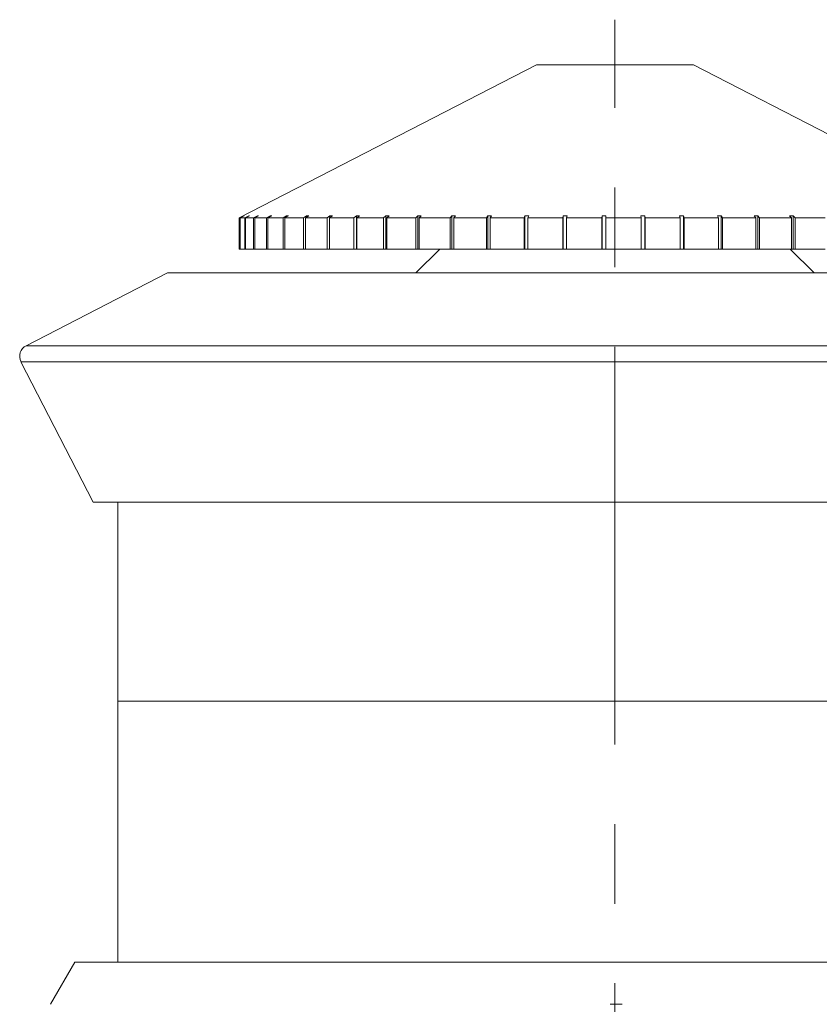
# Model space of a CAD drawing. Header units: inches. Extents: x 2.3 to 31.3, y 1.3 to 21.
# Tile 19 of 26: x 12.8 to 13.8, y 19.8 to 21. Entities that reach past the tile are written whole.
import ezdxf

# ---------------------------------------------------------------- set-up
doc = ezdxf.new("R2010")
doc.units = ezdxf.units.IN
doc.header["$MEASUREMENT"] = 0
doc.linetypes.add('CENTERX2', pattern=[0.8, 0.5, -0.1, 0.1, -0.1])

msp = doc.modelspace()

# ---------------------------------------------------------------- linework, layer by layer
at = {"color": 7, "linetype": 'CENTERX2', "lineweight": 0}
msp.add_line((13.5085, 15.302), (13.5085, 21.0129), dxfattribs=at)
at = {"color": 7, "linetype": 'Continuous', "lineweight": 15}
for p, q in [((13.41, 20.9563), (13.036, 20.7639)), ((13.607, 20.9563), (13.41, 20.9563)), ((13.981, 20.7639), (13.607, 20.9563)), ((13.036, 20.7639), (13.036, 20.7246)), ((13.0372, 20.7639), (13.036, 20.7639)), ((13.0372, 20.7639), (13.0421, 20.7665)), ((13.0372, 20.7246), (13.0372, 20.7639)), ((13.0425, 20.7665), (13.0376, 20.7639)), ((13.0432, 20.7639), (13.0376, 20.7639)), ((13.0376, 20.7246), (13.0376, 20.7639)), ((13.0425, 20.7665), (13.0421, 20.7665)), ((13.0421, 20.7665), (13.0421, 20.7663)), ((13.0432, 20.7639), (13.0481, 20.7665)), ((13.0432, 20.7246), (13.0432, 20.7639)), ((13.049, 20.7665), (13.0441, 20.7639)), ((13.0543, 20.7639), (13.0441, 20.7639)), ((13.0441, 20.7246), (13.0441, 20.7639)), ((13.049, 20.7665), (13.0481, 20.7665)), ((13.0481, 20.7665), (13.0481, 20.766)), ((13.0543, 20.7639), (13.0591, 20.7665)), ((13.0543, 20.7246), (13.0543, 20.7639)), ((13.0605, 20.7665), (13.0557, 20.7639)), ((13.0704, 20.7639), (13.0557, 20.7639)), ((13.0557, 20.7246), (13.0557, 20.7639)), ((13.0605, 20.7665), (13.0591, 20.7665)), ((13.0591, 20.7665), (13.0591, 20.7657)), ((13.0704, 20.7639), (13.075, 20.7665)), ((13.0704, 20.7246), (13.0704, 20.7639)), ((13.077, 20.7665), (13.0723, 20.7639)), ((13.0913, 20.7639), (13.0723, 20.7639)), ((13.0723, 20.7246), (13.0723, 20.7639)), ((13.077, 20.7665), (13.075, 20.7665)), ((13.075, 20.7665), (13.075, 20.7654)), ((13.0913, 20.7639), (13.0957, 20.7665)), ((13.0913, 20.7246), (13.0913, 20.7639)), ((13.0981, 20.7665), (13.0937, 20.7639)), ((13.1168, 20.7639), (13.0937, 20.7639)), ((13.0937, 20.7246), (13.0937, 20.7639)), ((13.0981, 20.7665), (13.0957, 20.7665)), ((13.0957, 20.7665), (13.0957, 20.7651)), ((13.1168, 20.7639), (13.1209, 20.7665)), ((13.1168, 20.7246), (13.1168, 20.7639)), ((13.1237, 20.7665), (13.1196, 20.7639)), ((13.1466, 20.7639), (13.1196, 20.7639)), ((13.1196, 20.7246), (13.1196, 20.7639)), ((13.1237, 20.7665), (13.1209, 20.7665)), ((13.1209, 20.7665), (13.1209, 20.7647)), ((13.1466, 20.7639), (13.1503, 20.7665)), ((13.1466, 20.7246), (13.1466, 20.7639)), ((13.1536, 20.7665), (13.1498, 20.7639)), ((13.1803, 20.7639), (13.1498, 20.7639)), ((13.1498, 20.7246), (13.1498, 20.7639)), ((13.1536, 20.7665), (13.1503, 20.7665)), ((13.1503, 20.7665), (13.1503, 20.7643)), ((13.1803, 20.7639), (13.1837, 20.7665)), ((13.1803, 20.7246), (13.1803, 20.7639)), ((13.1874, 20.7665), (13.1837, 20.7665)), ((13.1837, 20.7665), (13.1837, 20.7246)), ((13.1874, 20.7665), (13.1839, 20.7639)), ((13.2176, 20.7639), (13.1839, 20.7639)), ((13.1839, 20.7246), (13.1839, 20.7639)), ((13.2176, 20.7639), (13.2206, 20.7665)), ((13.2176, 20.7246), (13.2176, 20.7639)), ((13.2246, 20.7665), (13.2206, 20.7665)), ((13.2206, 20.7665), (13.2206, 20.7246)), ((13.2246, 20.7665), (13.2216, 20.7639)), ((13.2581, 20.7639), (13.2216, 20.7639)), ((13.2216, 20.7246), (13.2216, 20.7639)), ((13.2581, 20.7639), (13.2607, 20.7665)), ((13.2581, 20.7246), (13.2581, 20.7639)), ((13.265, 20.7665), (13.2607, 20.7665)), ((13.2607, 20.7665), (13.2607, 20.7246)), ((13.265, 20.7665), (13.2624, 20.7639)), ((13.3014, 20.7639), (13.2624, 20.7639)), ((13.2624, 20.7246), (13.2624, 20.7639)), ((13.3014, 20.7639), (13.3035, 20.7665)), ((13.3014, 20.7246), (13.3014, 20.7639)), ((13.308, 20.7665), (13.3035, 20.7665)), ((13.3035, 20.7665), (13.3035, 20.7246)), ((13.308, 20.7665), (13.3059, 20.7639)), ((13.3469, 20.7639), (13.3059, 20.7639)), ((13.3059, 20.7246), (13.3059, 20.7639)), ((13.3469, 20.7639), (13.3486, 20.7665)), ((13.3469, 20.7246), (13.3469, 20.7639)), ((13.3533, 20.7665), (13.3486, 20.7665)), ((13.3486, 20.7665), (13.3486, 20.7246)), ((13.3533, 20.7665), (13.3516, 20.7639)), ((13.3942, 20.7639), (13.3516, 20.7639)), ((13.3516, 20.7246), (13.3516, 20.7639)), ((13.3942, 20.7639), (13.3954, 20.7665)), ((13.3942, 20.7246), (13.3942, 20.7639)), ((13.4002, 20.7665), (13.3954, 20.7665)), ((13.3954, 20.7665), (13.3954, 20.7246)), ((13.4002, 20.7665), (13.3991, 20.7639)), ((13.4428, 20.7639), (13.3991, 20.7639)), ((13.3991, 20.7246), (13.3991, 20.7639)), ((13.4428, 20.7639), (13.4434, 20.7665)), ((13.4428, 20.7246), (13.4428, 20.7639)), ((13.4484, 20.7665), (13.4434, 20.7665)), ((13.4434, 20.7665), (13.4434, 20.7246)), ((13.4484, 20.7665), (13.4477, 20.7639)), ((13.492, 20.7639), (13.4477, 20.7639)), ((13.4477, 20.7246), (13.4477, 20.7639)), ((13.492, 20.7639), (13.4922, 20.7665)), ((13.492, 20.7246), (13.492, 20.7639)), ((13.4922, 20.7665), (13.4922, 20.7246)), ((13.4972, 20.7665), (13.497, 20.7639)), ((13.5415, 20.7639), (13.497, 20.7639)), ((13.497, 20.7246), (13.497, 20.7639)), ((13.5461, 20.7665), (13.5411, 20.7665)), ((13.5415, 20.7639), (13.5411, 20.7665)), ((13.5415, 20.7246), (13.5415, 20.7639)), ((13.5461, 20.7665), (13.5465, 20.7639)), ((13.5461, 20.7246), (13.5461, 20.7665)), ((13.5906, 20.7639), (13.5465, 20.7639)), ((13.5465, 20.7246), (13.5465, 20.7639)), ((13.5946, 20.7665), (13.5897, 20.7665)), ((13.5906, 20.7639), (13.5897, 20.7665)), ((13.5906, 20.7246), (13.5906, 20.7639)), ((13.5946, 20.7665), (13.5955, 20.7639)), ((13.5946, 20.7246), (13.5946, 20.7665)), ((13.6388, 20.7639), (13.5955, 20.7639)), ((13.5955, 20.7246), (13.5955, 20.7639)), ((13.6421, 20.7665), (13.6373, 20.7665)), ((13.6388, 20.7639), (13.6373, 20.7665)), ((13.6388, 20.7246), (13.6388, 20.7639)), ((13.6421, 20.7665), (13.6436, 20.7639)), ((13.6421, 20.7246), (13.6421, 20.7665)), ((13.6855, 20.7639), (13.6436, 20.7639)), ((13.6436, 20.7246), (13.6436, 20.7639)), ((13.6882, 20.7665), (13.6836, 20.7665)), ((13.6855, 20.7639), (13.6836, 20.7665)), ((13.6855, 20.7246), (13.6855, 20.7639)), ((13.6882, 20.7665), (13.6902, 20.7639)), ((13.6882, 20.7246), (13.6882, 20.7665)), ((13.7303, 20.7639), (13.6902, 20.7639)), ((13.6902, 20.7246), (13.6902, 20.7639)), ((13.7324, 20.7665), (13.728, 20.7665)), ((13.7303, 20.7639), (13.728, 20.7665)), ((13.7303, 20.7246), (13.7303, 20.7639)), ((13.7324, 20.7665), (13.7348, 20.7639)), ((13.7324, 20.7246), (13.7324, 20.7665)), ((13.7727, 20.7639), (13.7348, 20.7639)), ((13.7348, 20.7246), (13.7348, 20.7639)), ((13.0372, 20.7246), (13.036, 20.7246)), ((13.0376, 20.7246), (13.0372, 20.7246)), ((13.0432, 20.7246), (13.0376, 20.7246)), ((13.0441, 20.7246), (13.0432, 20.7246)), ((13.0543, 20.7246), (13.0441, 20.7246)), ((13.0557, 20.7246), (13.0543, 20.7246)), ((13.0704, 20.7246), (13.0557, 20.7246)), ((13.0723, 20.7246), (13.0704, 20.7246)), ((13.0913, 20.7246), (13.0723, 20.7246)), ((13.0937, 20.7246), (13.0913, 20.7246)), ((13.1168, 20.7246), (13.0937, 20.7246)), ((13.1196, 20.7246), (13.1168, 20.7246)), ((13.1466, 20.7246), (13.1196, 20.7246)), ((13.1498, 20.7246), (13.1466, 20.7246)), ((13.1803, 20.7246), (13.1498, 20.7246)), ((13.1837, 20.7246), (13.1803, 20.7246)), ((13.1837, 20.7246), (13.1839, 20.7246)), ((13.2176, 20.7246), (13.1839, 20.7246)), ((13.2206, 20.7246), (13.2176, 20.7246)), ((13.2206, 20.7246), (13.2216, 20.7246)), ((13.2581, 20.7246), (13.2216, 20.7246)), ((13.2607, 20.7246), (13.2581, 20.7246)), ((13.2883, 20.7246), (13.2583, 20.6946)), ((13.2607, 20.7246), (13.2624, 20.7246)), ((13.3014, 20.7246), (13.2624, 20.7246)), ((13.3035, 20.7246), (13.3014, 20.7246)), ((13.3035, 20.7246), (13.3059, 20.7246)), ((13.3469, 20.7246), (13.3059, 20.7246)), ((13.3486, 20.7246), (13.3469, 20.7246)), ((13.3486, 20.7246), (13.3516, 20.7246)), ((13.3942, 20.7246), (13.3516, 20.7246)), ((13.3954, 20.7246), (13.3942, 20.7246)), ((13.3954, 20.7246), (13.3991, 20.7246)), ((13.4428, 20.7246), (13.3991, 20.7246)), ((13.4434, 20.7246), (13.4428, 20.7246)), ((13.4434, 20.7246), (13.4477, 20.7246)), ((13.492, 20.7246), (13.4477, 20.7246)), ((13.4922, 20.7246), (13.492, 20.7246)), ((13.4922, 20.7246), (13.497, 20.7246)), ((13.5415, 20.7246), (13.497, 20.7246)), ((13.5415, 20.7246), (13.5461, 20.7246)), ((13.5465, 20.7246), (13.5461, 20.7246)), ((13.5906, 20.7246), (13.5465, 20.7246)), ((13.5906, 20.7246), (13.5946, 20.7246)), ((13.5955, 20.7246), (13.5946, 20.7246)), ((13.6388, 20.7246), (13.5955, 20.7246)), ((13.6388, 20.7246), (13.6421, 20.7246)), ((13.6436, 20.7246), (13.6421, 20.7246)), ((13.6855, 20.7246), (13.6436, 20.7246)), ((13.6855, 20.7246), (13.6882, 20.7246)), ((13.6902, 20.7246), (13.6882, 20.7246)), ((13.7303, 20.7246), (13.6902, 20.7246)), ((13.7588, 20.6946), (13.7288, 20.7246)), ((13.7303, 20.7246), (13.7324, 20.7246)), ((13.7348, 20.7246), (13.7324, 20.7246)), ((13.7727, 20.7246), (13.7348, 20.7246)), ((12.946, 20.6946), (12.7684, 20.6032)), ((14.071, 20.6946), (12.946, 20.6946)), ((12.7684, 20.6032), (14.2487, 20.6032)), ((12.7619, 20.583), (12.8525, 20.4068)), ((14.2551, 20.583), (12.7619, 20.583)), ((14.1645, 20.4068), (12.8525, 20.4068)), ((12.8835, 20.4068), (12.8835, 20.1564)), ((12.8835, 20.1564), (12.8835, 19.8286)), ((12.8835, 20.1564), (13.5085, 20.1564)), ((12.8835, 20.1564), (14.1335, 20.1564)), ((13.5085, 20.1564), (14.1335, 20.1564)), ((12.8296, 19.8286), (12.799, 19.7756)), ((12.8296, 19.8286), (14.1875, 19.8286))]:
    msp.add_line(p, q, dxfattribs=at)
msp.add_arc((12.7753, 20.5899), 0.015, 117.21, 207.21, dxfattribs=at)
for points, knots in [([(13.4972, 20.7665), (13.4963, 20.7665), (13.4947, 20.7665), (13.493, 20.7665), (13.4922, 20.7665)], [0, 0, 0, 0, 0.49353, 1, 1, 1, 1]), ([(12.799, 19.7756), (12.799, 19.7756), (12.799, 19.7757), (12.7991, 19.7756), (12.7991, 19.7756)], [0, 0, 0, 0, 0.75091, 1, 1, 1, 1]), ([(13.5026, 19.7756), (13.5064, 19.7756), (13.5114, 19.7757), (13.5164, 19.7756), (13.5176, 19.7756)], [0, 0, 0, 0, 0.75091, 1, 1, 1, 1])]:
    msp.add_open_spline(points, degree=3, knots=knots, dxfattribs=at)

doc.saveas('drawing.dxf')
